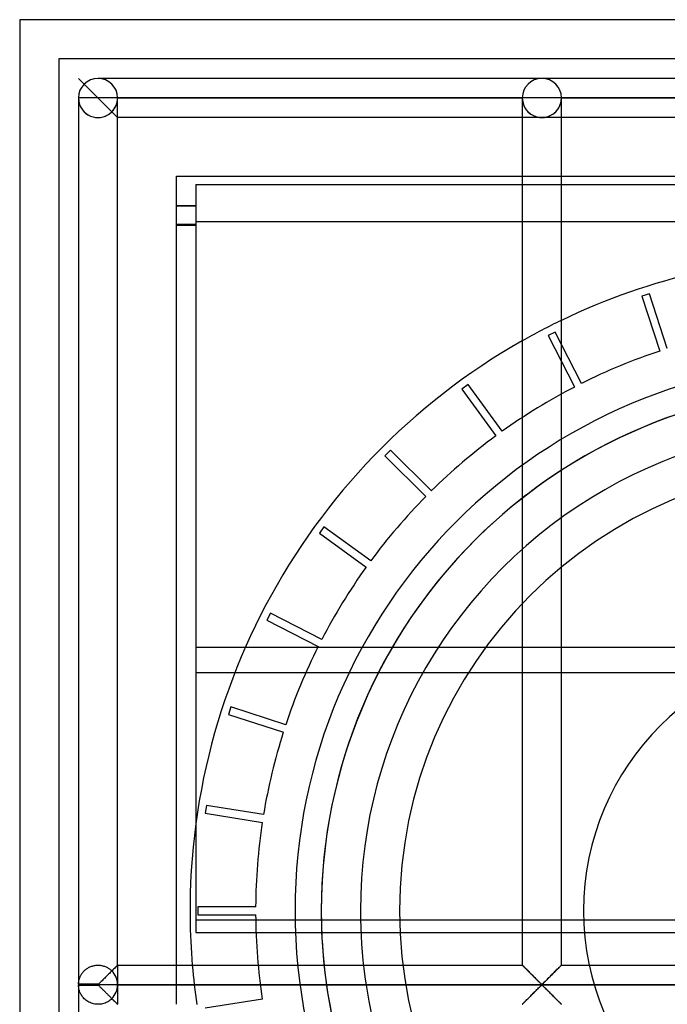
# Model space of a CAD drawing. Header units: millimetres. Extents: x -690 to 690, y -690 to 690.
# Tile 25 of 62: x -690 to -607, y 564 to 690. Entities that reach past the tile are written whole.
import ezdxf

# ---------------------------------------------------------------- set-up
doc = ezdxf.new("R2010")
doc.units = ezdxf.units.MM
doc.layers.add('MAIN-1', color=7, linetype='Continuous')
doc.layers.add('MAIN-2', color=7, linetype='Continuous')

msp = doc.modelspace()

# ---------------------------------------------------------------- linework, layer by layer
at = {"layer": 'MAIN-1'}
for p, q in [((-690, 690), (-690, -690)), ((690, 690), (-690, 690)), ((-623.33, 682.5), (-680, 682.5)), ((-566.67, 682.5), (-623.33, 682.5)), ((-682.5, 680), (-682.5, 566.74)), ((-680, 680), (-682.5, 680)), ((-677.5, 680), (-680, 680)), ((-677.5, 569.17), (-677.5, 680)), ((-677.5, 680), (-625.83, 680)), ((-625.83, 680), (-625.83, 569.17)), ((-623.33, 680), (-625.83, 680)), ((-620.83, 680), (-623.33, 680)), ((-620.83, 569.17), (-620.83, 680)), ((-620.83, 680), (-569.17, 680)), ((-625.83, 677.5), (-677.5, 677.5)), ((-569.17, 677.5), (-620.83, 677.5)), ((-670, 569.17), (-670, 670)), ((-670, 670), (-625.83, 670)), ((-620.83, 670), (-569.17, 670)), ((-667.5, 668.92), (-667.5, 664.17)), ((-667.5, 668.92), (-625.83, 668.92)), ((-620.83, 668.92), (-569.17, 668.92)), ((-670, 666.25), (-667.5, 666.25)), ((-667.5, 663.81), (-670, 663.81)), ((-670, 663.75), (-667.5, 663.75)), ((-667.5, 664.17), (-667.5, 606.56)), ((-625.83, 664.17), (-667.5, 664.17)), ((-569.17, 664.17), (-620.83, 664.17)), ((-667.5, 606.56), (-662.53, 606.56)), ((-667.5, 606.56), (-667.5, 587.31)), ((-677.82, 568.85), (-677.91, 568.76)), ((-677.74, 568.93), (-677.82, 568.85)), ((-677.67, 569), (-677.74, 568.93)), ((-677.61, 569.06), (-677.67, 569)), ((-677.56, 569.11), (-677.61, 569.06)), ((-677.53, 569.14), (-677.56, 569.11)), ((-677.51, 569.16), (-677.53, 569.14)), ((-677.5, 569.17), (-677.51, 569.16)), ((-677.5, 569.17), (-625.83, 569.17)), ((-625.83, 569.16), (-625.83, 569.17)), ((-625.82, 569.16), (-625.83, 569.16)), ((-625.81, 569.15), (-625.82, 569.16)), ((-625.8, 569.13), (-625.81, 569.15)), ((-625.78, 569.11), (-625.8, 569.13)), ((-625.75, 569.09), (-625.78, 569.11)), ((-625.72, 569.06), (-625.75, 569.09)), ((-625.69, 569.02), (-625.72, 569.06)), ((-625.65, 568.99), (-625.69, 569.02)), ((-625.61, 568.95), (-625.65, 568.99)), ((-625.57, 568.9), (-625.61, 568.95)), ((-625.52, 568.86), (-625.57, 568.9)), ((-625.47, 568.81), (-625.52, 568.86)), ((-625.42, 568.75), (-625.47, 568.81)), ((-621.15, 568.85), (-621.24, 568.76)), ((-621.07, 568.93), (-621.15, 568.85)), ((-621, 569), (-621.07, 568.93)), ((-620.94, 569.06), (-621, 569)), ((-620.9, 569.11), (-620.94, 569.06)), ((-620.86, 569.14), (-620.9, 569.11)), ((-620.84, 569.16), (-620.86, 569.14)), ((-620.83, 569.17), (-620.84, 569.16)), ((-620.83, 569.17), (-569.17, 569.17)), ((-679.15, 567.52), (-679.26, 567.41)), ((-679.03, 567.64), (-679.15, 567.52)), ((-678.91, 567.76), (-679.03, 567.64)), ((-678.79, 567.88), (-678.91, 567.76)), ((-678.67, 568), (-678.79, 567.88)), ((-678.55, 568.12), (-678.67, 568)), ((-678.43, 568.23), (-678.55, 568.12)), ((-678.32, 568.35), (-678.43, 568.23)), ((-678.21, 568.45), (-678.32, 568.35)), ((-678.11, 568.56), (-678.21, 568.45)), ((-678.01, 568.66), (-678.11, 568.56)), ((-677.91, 568.76), (-678.01, 568.66)), ((-625.36, 568.7), (-625.42, 568.75)), ((-625.31, 568.64), (-625.36, 568.7)), ((-625.25, 568.58), (-625.31, 568.64)), ((-625.19, 568.52), (-625.25, 568.58)), ((-625.13, 568.46), (-625.19, 568.52)), ((-625.07, 568.4), (-625.13, 568.46)), ((-625, 568.34), (-625.07, 568.4)), ((-624.94, 568.27), (-625, 568.34)), ((-624.87, 568.21), (-624.94, 568.27)), ((-624.81, 568.14), (-624.87, 568.21)), ((-624.74, 568.08), (-624.81, 568.14)), ((-624.67, 568.01), (-624.74, 568.08)), ((-624.6, 567.94), (-624.67, 568.01)), ((-624.53, 567.87), (-624.6, 567.94)), ((-624.47, 567.8), (-624.53, 567.87)), ((-624.4, 567.73), (-624.47, 567.8)), ((-624.33, 567.66), (-624.4, 567.73)), ((-624.26, 567.6), (-624.33, 567.66)), ((-624.19, 567.53), (-624.26, 567.6)), ((-624.12, 567.46), (-624.19, 567.53)), ((-622.48, 567.52), (-622.6, 567.41)), ((-622.36, 567.64), (-622.48, 567.52)), ((-622.24, 567.76), (-622.36, 567.64)), ((-622.12, 567.88), (-622.24, 567.76)), ((-622, 568), (-622.12, 567.88)), ((-621.88, 568.12), (-622, 568)), ((-621.77, 568.23), (-621.88, 568.12)), ((-621.66, 568.35), (-621.77, 568.23)), ((-621.55, 568.45), (-621.66, 568.35)), ((-621.44, 568.56), (-621.55, 568.45)), ((-621.34, 568.66), (-621.44, 568.56)), ((-621.24, 568.76), (-621.34, 568.66)), ((-680, 566.74), (-682.5, 566.74)), ((-682.5, 566.67), (-680, 566.67)), ((-682.5, 566.6), (-680, 566.6)), ((-682.5, 566.6), (-682.5, 340.07)), ((-679.89, 566.8), (-680, 566.74)), ((-680, 566.67), (-680, 566.74)), ((680, 566.67), (-680, 566.67)), ((-680, 566.6), (-680, 566.67)), ((-680, 566.6), (-679.93, 566.57)), ((-679.93, 566.57), (-679.87, 566.52)), ((-679.79, 566.89), (-679.89, 566.8)), ((-679.87, 566.52), (-679.82, 566.47)), ((-679.82, 566.47), (-679.77, 566.42)), ((-679.7, 566.98), (-679.79, 566.89)), ((-679.77, 566.42), (-679.71, 566.37)), ((-679.71, 566.37), (-679.65, 566.31)), ((-679.6, 567.08), (-679.7, 566.98)), ((-679.65, 566.31), (-679.59, 566.25)), ((-679.49, 567.18), (-679.6, 567.08)), ((-679.59, 566.25), (-679.53, 566.19)), ((-679.38, 567.29), (-679.49, 567.18)), ((-679.26, 567.41), (-679.38, 567.29)), ((-624.06, 567.4), (-624.12, 567.46)), ((-623.99, 567.33), (-624.06, 567.4)), ((-623.93, 567.26), (-623.99, 567.33)), ((-623.86, 567.2), (-623.93, 567.26)), ((-623.8, 567.14), (-623.86, 567.2)), ((-623.84, 566.15), (-623.74, 566.26)), ((-623.74, 567.08), (-623.8, 567.14)), ((-623.68, 567.02), (-623.74, 567.08)), ((-623.74, 566.26), (-623.64, 566.36)), ((-623.62, 566.97), (-623.68, 567.02)), ((-623.64, 566.36), (-623.54, 566.45)), ((-623.57, 566.91), (-623.62, 566.97)), ((-623.51, 566.86), (-623.57, 566.91)), ((-623.54, 566.45), (-623.45, 566.53)), ((-623.46, 566.81), (-623.51, 566.86)), ((-623.41, 566.77), (-623.46, 566.81)), ((-623.45, 566.53), (-623.33, 566.6)), ((-623.33, 566.74), (-623.41, 566.77)), ((-623.22, 566.8), (-623.33, 566.74)), ((-623.33, 566.6), (-623.26, 566.57)), ((-623.26, 566.57), (-623.21, 566.52)), ((-623.13, 566.89), (-623.22, 566.8)), ((-623.21, 566.52), (-623.15, 566.47)), ((-623.15, 566.47), (-623.1, 566.42)), ((-623.03, 566.98), (-623.13, 566.89)), ((-623.1, 566.42), (-623.04, 566.37)), ((-623.04, 566.37), (-622.99, 566.31)), ((-622.93, 567.08), (-623.03, 566.98)), ((-622.99, 566.31), (-622.93, 566.25)), ((-622.82, 567.18), (-622.93, 567.08)), ((-622.93, 566.25), (-622.87, 566.19)), ((-622.71, 567.29), (-622.82, 567.18)), ((-622.6, 567.41), (-622.71, 567.29)), ((-679.53, 566.19), (-679.47, 566.13)), ((-679.47, 566.13), (-679.41, 566.07)), ((-679.41, 566.07), (-679.34, 566)), ((-679.34, 566), (-679.27, 565.94)), ((-679.27, 565.94), (-679.21, 565.87)), ((-679.21, 565.87), (-679.14, 565.81)), ((-679.14, 565.81), (-679.07, 565.74)), ((-679.07, 565.74), (-679.01, 565.67)), ((-679.01, 565.67), (-678.94, 565.6)), ((-678.94, 565.6), (-678.87, 565.53)), ((-678.87, 565.53), (-678.8, 565.46)), ((-678.8, 565.46), (-678.73, 565.39)), ((-678.73, 565.39), (-678.66, 565.33)), ((-678.66, 565.33), (-678.59, 565.26)), ((-678.59, 565.26), (-678.53, 565.19)), ((-678.53, 565.19), (-678.46, 565.12)), ((-678.46, 565.12), (-678.39, 565.06)), ((-678.39, 565.06), (-678.33, 564.99)), ((-678.33, 564.99), (-678.27, 564.93)), ((-625.01, 564.99), (-624.9, 565.1)), ((-624.9, 565.1), (-624.78, 565.22)), ((-624.78, 565.22), (-624.66, 565.33)), ((-624.66, 565.33), (-624.54, 565.45)), ((-624.54, 565.45), (-624.42, 565.57)), ((-624.42, 565.57), (-624.3, 565.69)), ((-624.3, 565.69), (-624.19, 565.81)), ((-624.19, 565.81), (-624.07, 565.93)), ((-624.07, 565.93), (-623.96, 566.04)), ((-623.96, 566.04), (-623.84, 566.15)), ((-622.87, 566.19), (-622.8, 566.13)), ((-622.8, 566.13), (-622.74, 566.07)), ((-622.74, 566.07), (-622.67, 566)), ((-622.67, 566), (-622.61, 565.94)), ((-622.61, 565.94), (-622.54, 565.87)), ((-622.54, 565.87), (-622.47, 565.81)), ((-622.47, 565.81), (-622.41, 565.74)), ((-622.41, 565.74), (-622.34, 565.67)), ((-622.34, 565.67), (-622.27, 565.6)), ((-622.27, 565.6), (-622.2, 565.53)), ((-622.2, 565.53), (-622.13, 565.46)), ((-622.13, 565.46), (-622.06, 565.39)), ((-622.06, 565.39), (-621.99, 565.33)), ((-621.99, 565.33), (-621.93, 565.26)), ((-621.93, 565.26), (-621.86, 565.19)), ((-621.86, 565.19), (-621.79, 565.12)), ((-621.79, 565.12), (-621.73, 565.06)), ((-621.73, 565.06), (-621.66, 564.99)), ((-621.66, 564.99), (-621.6, 564.93)), ((-678.27, 564.93), (-678.2, 564.87)), ((-678.2, 564.87), (-678.14, 564.81)), ((-678.14, 564.81), (-678.08, 564.75)), ((-678.08, 564.75), (-678.03, 564.69)), ((-678.03, 564.69), (-677.97, 564.63)), ((-677.97, 564.63), (-677.91, 564.58)), ((-677.91, 564.58), (-677.86, 564.53)), ((-677.86, 564.53), (-677.81, 564.48)), ((-677.81, 564.48), (-677.76, 564.43)), ((-677.76, 564.43), (-677.72, 564.39)), ((-677.72, 564.39), (-677.68, 564.35)), ((-677.68, 564.35), (-677.64, 564.31)), ((-677.64, 564.31), (-677.61, 564.28)), ((-677.61, 564.28), (-677.58, 564.25)), ((-677.58, 564.25), (-677.56, 564.22)), ((-677.56, 564.22), (-677.54, 564.2)), ((-677.54, 564.2), (-677.52, 564.19)), ((-677.52, 564.19), (-677.51, 564.18)), ((-677.51, 564.18), (-677.5, 564.17)), ((-677.5, 564.17), (-677.5, 564.17)), ((-625.83, 564.17), (-625.8, 564.19)), ((-625.83, 564.17), (-625.83, 564.17)), ((-625.8, 564.19), (-625.77, 564.23)), ((-625.77, 564.23), (-625.72, 564.28)), ((-625.72, 564.28), (-625.66, 564.33)), ((-625.66, 564.33), (-625.59, 564.41)), ((-625.59, 564.41), (-625.51, 564.49)), ((-625.51, 564.49), (-625.42, 564.58)), ((-625.42, 564.58), (-625.33, 564.67)), ((-625.33, 564.67), (-625.23, 564.77)), ((-625.23, 564.77), (-625.12, 564.88)), ((-625.12, 564.88), (-625.01, 564.99)), ((-621.6, 564.93), (-621.54, 564.87)), ((-621.54, 564.87), (-621.48, 564.81)), ((-621.48, 564.81), (-621.42, 564.75)), ((-621.42, 564.75), (-621.36, 564.69)), ((-621.36, 564.69), (-621.3, 564.63)), ((-621.3, 564.63), (-621.25, 564.58)), ((-621.25, 564.58), (-621.19, 564.53)), ((-621.19, 564.53), (-621.14, 564.48)), ((-621.14, 564.48), (-621.1, 564.43)), ((-621.1, 564.43), (-621.05, 564.39)), ((-621.05, 564.39), (-621.01, 564.35)), ((-621.01, 564.35), (-620.98, 564.31)), ((-620.98, 564.31), (-620.94, 564.28)), ((-620.94, 564.28), (-620.92, 564.25)), ((-620.92, 564.25), (-620.89, 564.22)), ((-620.89, 564.22), (-620.87, 564.2)), ((-620.87, 564.2), (-620.85, 564.19)), ((-620.85, 564.19), (-620.84, 564.18)), ((-620.84, 564.18), (-620.84, 564.17)), ((-620.84, 564.17), (-620.83, 564.17))]:
    msp.add_line(p, q, dxfattribs=at)
for centre, radius, start, end in [((-680, 680), 2.5, 0, 180), ((-623.33, 680), 2.5, 0, 180), ((-584.5, 576.12), 83.75, 90, 115.7117), ((-584.5, 576.12), 83.75, 119.5722, 184.7659), ((-584.5, 576.12), 67, 76.7694, 122.8406), ((-584.5, 576.12), 67, 128.0902, 180), ((-584.5, 576.12), 67, 180, 185.9613), ((-680, 566.67), 2.5, 178.3794, 180), ((-680, 566.67), 2.5, 180, 181.6206), ((-584.5, 576.12), 67, 190.2814, 231.9098)]:
    msp.add_arc(centre, radius, start, end, dxfattribs=at)
at = {"layer": 'MAIN-2'}
for p, q in [((-690, 690), (-690, 690)), ((-685, 685), (-685, 685)), ((-685, 685), (-685, -685)), ((685, 685), (-685, 685)), ((-677.5, 677.5), (-682.5, 682.5)), ((-677.5, 677.5), (-682.5, 682.5)), ((-677.5, 677.5), (-682.5, 682.5)), ((-682.5, 680), (-682.5, 680)), ((-682.5, 680), (-682.5, 680)), ((-682.5, 680), (-682.5, 680)), ((-677.5, 680), (-677.5, 680)), ((-677.5, 680), (-677.5, 680)), ((-677.5, 680), (-677.5, 680)), ((-677.5, 680), (-625.83, 680)), ((-625.83, 680), (-677.5, 680)), ((-625.83, 680), (-677.5, 680)), ((-625.83, 680), (-625.83, 680)), ((-625.83, 680), (-625.83, 680)), ((-625.83, 680), (-625.83, 680)), ((-620.83, 680), (-620.83, 680)), ((-620.83, 680), (-620.83, 680)), ((-620.83, 680), (-569.17, 680)), ((-569.17, 680), (-620.83, 680)), ((-620.83, 680), (-620.83, 680)), ((-569.17, 680), (-620.83, 680)), ((-678.23, 678.23), (-677.5, 677.5)), ((-623.33, 677.5), (-625.83, 677.5)), ((-620.83, 677.5), (-623.33, 677.5)), ((-670, 670), (-670, 670)), ((-670, 670), (-670, 670)), ((-625.83, 670), (-620.83, 670)), ((-625.83, 668.92), (-620.83, 668.92)), ((-670, 666.19), (-667.5, 666.19)), ((-620.83, 664.17), (-625.83, 664.17)), ((-609.6, 654.98), (-610.55, 654.67)), ((-610.55, 654.67), (-608.27, 647.65)), ((-610.55, 654.67), (-610.55, 654.67)), ((-607.32, 647.96), (-609.6, 654.98)), ((-609.6, 654.98), (-609.6, 654.98)), ((-621.62, 650.08), (-622.51, 649.63)), ((-622.51, 649.63), (-619.16, 643.06)), ((-622.51, 649.63), (-622.51, 649.63)), ((-618.27, 643.51), (-621.62, 650.08)), ((-621.62, 650.08), (-621.62, 650.08)), ((-608.27, 647.65), (-608.27, 647.65)), ((-607.32, 647.96), (-607.32, 647.96)), ((-632.73, 643.37), (-633.54, 642.78)), ((-628.4, 637.4), (-632.73, 643.37)), ((-632.73, 643.37), (-632.73, 643.37)), ((-619.16, 643.06), (-619.16, 643.06)), ((-618.27, 643.51), (-618.27, 643.51)), ((-633.54, 642.78), (-629.21, 636.81)), ((-633.54, 642.78), (-633.54, 642.78)), ((-629.21, 636.81), (-629.21, 636.81)), ((-628.4, 637.4), (-628.4, 637.4)), ((-642.66, 634.99), (-643.37, 634.28)), ((-643.37, 634.28), (-638.15, 629.07)), ((-643.37, 634.28), (-643.37, 634.28)), ((-637.44, 629.78), (-642.66, 634.99)), ((-642.66, 634.99), (-642.66, 634.99)), ((-637.44, 629.78), (-637.44, 629.78)), ((-638.15, 629.07), (-638.15, 629.07)), ((-651.15, 625.17), (-651.74, 624.36)), ((-651.74, 624.36), (-645.77, 620.02)), ((-651.74, 624.36), (-651.74, 624.36)), ((-645.18, 620.83), (-651.15, 625.17)), ((-651.15, 625.17), (-651.15, 625.17)), ((-645.18, 620.83), (-645.18, 620.83)), ((-645.77, 620.02), (-645.77, 620.02)), ((-658, 614.14), (-658.46, 613.25)), ((-651.43, 610.79), (-658, 614.14)), ((-658, 614.14), (-658, 614.14)), ((-658.46, 613.25), (-651.89, 609.9)), ((-658.46, 613.25), (-658.46, 613.25)), ((-651.43, 610.79), (-651.43, 610.79)), ((667.5, 609.77), (-667.5, 609.77)), ((-651.89, 609.9), (-651.89, 609.9)), ((-662.53, 606.56), (-506.47, 606.56)), ((-663.05, 602.17), (-663.35, 601.22)), ((-656.03, 599.89), (-663.05, 602.17)), ((-663.05, 602.17), (-663.05, 602.17)), ((-663.35, 601.22), (-656.34, 598.94)), ((-663.35, 601.22), (-663.35, 601.22)), ((-656.03, 599.89), (-656.03, 599.89)), ((-656.34, 598.94), (-656.34, 598.94)), ((-666.15, 589.56), (-666.31, 588.58)), ((-658.87, 588.41), (-666.15, 589.56)), ((-666.15, 589.56), (-666.15, 589.56)), ((-666.31, 588.58), (-659.02, 587.42)), ((-666.31, 588.58), (-666.31, 588.58)), ((-658.87, 588.41), (-658.87, 588.41)), ((-667.5, 587.31), (-667.5, 574.9)), ((-659.02, 587.42), (-659.02, 587.42)), ((-659.87, 576.62), (-667.25, 576.62)), ((-667.25, 576.62), (-667.25, 575.62)), ((-667.25, 576.62), (-667.25, 576.62)), ((-659.87, 576.62), (-659.87, 576.62)), ((-667.25, 575.62), (-659.87, 575.62)), ((-667.25, 575.62), (-667.25, 575.62)), ((-659.87, 575.62), (-659.87, 575.62)), ((-651.5, 576.12), (-651.5, 576.12)), ((-651.5, 576.12), (-651.5, 576.12)), ((-646.5, 576.12), (-646.5, 576.12)), ((-641.5, 576.12), (-641.5, 576.12)), ((-500.76, 574.9), (-667.5, 574.9)), ((-667.5, 574.9), (-667.5, 573.36)), ((-667.5, 573.36), (-500.8, 573.36)), ((-681.4, 568.74), (-681.31, 568.79)), ((-681.31, 568.79), (-681.22, 568.85)), ((-681.22, 568.85), (-681.13, 568.9)), ((-681.13, 568.9), (-681.03, 568.94)), ((-681.03, 568.94), (-680.93, 568.99)), ((-680.93, 568.99), (-680.83, 569.03)), ((-680.83, 569.03), (-680.72, 569.06)), ((-680.72, 569.06), (-680.62, 569.09)), ((-680.62, 569.09), (-680.51, 569.11)), ((-680.51, 569.11), (-680.4, 569.13)), ((-680.4, 569.13), (-680.29, 569.15)), ((-680.29, 569.15), (-680.17, 569.16)), ((-680.17, 569.16), (-680.06, 569.17)), ((-680.06, 569.17), (-679.95, 569.17)), ((-679.95, 569.17), (-679.84, 569.16)), ((-679.84, 569.16), (-679.72, 569.15)), ((-679.72, 569.15), (-679.61, 569.14)), ((-679.61, 569.14), (-679.5, 569.12)), ((-679.5, 569.12), (-679.39, 569.09)), ((-679.39, 569.09), (-679.29, 569.06)), ((-679.29, 569.06), (-679.18, 569.03)), ((-679.18, 569.03), (-679.08, 568.99)), ((-679.08, 568.99), (-678.98, 568.95)), ((-678.98, 568.95), (-678.88, 568.9)), ((-678.88, 568.9), (-678.79, 568.85)), ((-678.79, 568.85), (-678.7, 568.8)), ((-678.7, 568.8), (-678.61, 568.74)), ((-677.93, 568.74), (-677.88, 568.79)), ((-677.88, 568.79), (-677.83, 568.84)), ((-677.83, 568.84), (-677.78, 568.89)), ((-677.78, 568.89), (-677.73, 568.94)), ((-677.73, 568.94), (-677.69, 568.98)), ((-677.69, 568.98), (-677.65, 569.02)), ((-677.65, 569.02), (-677.62, 569.05)), ((-677.62, 569.05), (-677.59, 569.08)), ((-677.59, 569.08), (-677.56, 569.11)), ((-677.56, 569.11), (-677.54, 569.13)), ((-677.54, 569.13), (-677.52, 569.15)), ((-677.52, 569.15), (-677.51, 569.16)), ((-677.51, 569.16), (-677.5, 569.16)), ((-677.5, 569.16), (-677.5, 569.17)), ((-677.5, 569.17), (-677.5, 566.74)), ((-670, 564.17), (-670, 569.17)), ((-625.83, 569.17), (-625.83, 569.16)), ((-625.83, 569.16), (-625.81, 569.15)), ((-625.81, 569.15), (-625.79, 569.13)), ((-625.79, 569.13), (-625.76, 569.1)), ((-625.76, 569.1), (-625.72, 569.06)), ((-625.72, 569.06), (-625.67, 569.01)), ((-625.67, 569.01), (-625.62, 568.95)), ((-625.62, 568.95), (-625.56, 568.89)), ((-625.56, 568.89), (-625.49, 568.83)), ((-625.49, 568.83), (-625.42, 568.75)), ((-621.25, 568.75), (-621.18, 568.83)), ((-621.18, 568.83), (-621.11, 568.89)), ((-621.11, 568.89), (-621.05, 568.95)), ((-621.05, 568.95), (-620.99, 569.01)), ((-620.99, 569.01), (-620.94, 569.06)), ((-620.94, 569.06), (-620.91, 569.1)), ((-620.91, 569.1), (-620.87, 569.13)), ((-620.87, 569.13), (-620.85, 569.15)), ((-620.85, 569.15), (-620.84, 569.16)), ((-620.84, 569.16), (-620.83, 569.17)), ((-682.38, 567.44), (-682.35, 567.51)), ((-682.35, 567.51), (-682.33, 567.58)), ((-682.33, 567.58), (-682.3, 567.65)), ((-682.3, 567.65), (-682.27, 567.72)), ((-682.27, 567.72), (-682.23, 567.8)), ((-682.23, 567.8), (-682.19, 567.87)), ((-682.19, 567.87), (-682.15, 567.94)), ((-682.15, 567.94), (-682.11, 568.01)), ((-682.11, 568.01), (-682.06, 568.09)), ((-682.06, 568.09), (-682.01, 568.16)), ((-682.01, 568.16), (-681.95, 568.23)), ((-681.95, 568.23), (-681.9, 568.3)), ((-681.9, 568.3), (-681.84, 568.36)), ((-681.84, 568.36), (-681.77, 568.43)), ((-681.77, 568.43), (-681.71, 568.49)), ((-681.71, 568.49), (-681.64, 568.56)), ((-681.64, 568.56), (-681.56, 568.62)), ((-681.56, 568.62), (-681.48, 568.68)), ((-681.48, 568.68), (-681.4, 568.74)), ((-678.61, 568.74), (-678.53, 568.69)), ((-678.53, 568.69), (-678.45, 568.63)), ((-678.45, 568.63), (-678.37, 568.56)), ((-678.37, 568.56), (-678.3, 568.5)), ((-678.3, 568.5), (-678.23, 568.44)), ((-678.23, 568.44), (-678.17, 568.5)), ((-678.17, 568.5), (-678.11, 568.56)), ((-678.11, 568.56), (-678.05, 568.62)), ((-678.05, 568.62), (-677.99, 568.68)), ((-677.99, 568.68), (-677.93, 568.74)), ((-625.42, 568.75), (-625.34, 568.68)), ((-625.34, 568.68), (-625.26, 568.59)), ((-625.26, 568.59), (-625.18, 568.51)), ((-625.18, 568.51), (-625.09, 568.42)), ((-625.09, 568.42), (-625, 568.34)), ((-625, 568.34), (-624.91, 568.25)), ((-624.91, 568.25), (-624.82, 568.15)), ((-624.82, 568.15), (-624.72, 568.06)), ((-624.72, 568.06), (-624.63, 567.96)), ((-624.63, 567.96), (-624.53, 567.87)), ((-624.53, 567.87), (-624.43, 567.77)), ((-624.43, 567.77), (-624.34, 567.67)), ((-624.34, 567.67), (-624.24, 567.58)), ((-624.24, 567.58), (-624.15, 567.48)), ((-622.52, 567.48), (-622.43, 567.58)), ((-622.43, 567.58), (-622.33, 567.67)), ((-622.33, 567.67), (-622.23, 567.77)), ((-622.23, 567.77), (-622.14, 567.87)), ((-622.14, 567.87), (-622.04, 567.96)), ((-622.04, 567.96), (-621.94, 568.06)), ((-621.94, 568.06), (-621.85, 568.15)), ((-621.85, 568.15), (-621.76, 568.25)), ((-621.76, 568.25), (-621.67, 568.34)), ((-621.67, 568.34), (-621.58, 568.42)), ((-621.58, 568.42), (-621.49, 568.51)), ((-621.49, 568.51), (-621.41, 568.59)), ((-621.41, 568.59), (-621.33, 568.68)), ((-621.33, 568.68), (-621.25, 568.75)), ((-682.5, 566.82), (-682.49, 566.87)), ((-682.5, 566.77), (-682.5, 566.82)), ((-682.5, 566.74), (-682.5, 566.77)), ((-682.5, 566.67), (-682.5, 566.67)), ((-682.5, 566.54), (-682.5, 566.6)), ((-682.49, 566.47), (-682.5, 566.54)), ((-682.49, 566.92), (-682.48, 566.98)), ((-682.49, 566.87), (-682.49, 566.92)), ((-682.48, 566.39), (-682.49, 566.47)), ((-682.48, 566.98), (-682.47, 567.04)), ((-682.47, 566.3), (-682.48, 566.39)), ((-682.47, 567.04), (-682.46, 567.1)), ((-682.46, 566.21), (-682.47, 566.3)), ((-682.46, 567.1), (-682.45, 567.17)), ((-682.45, 567.17), (-682.43, 567.23)), ((-682.43, 567.23), (-682.42, 567.3)), ((-682.42, 567.3), (-682.4, 567.37)), ((-682.4, 567.37), (-682.38, 567.44)), ((-677.5, 566.67), (677.5, 566.67)), ((-677.5, 566.67), (-677.5, 566.67)), ((-677.5, 566.6), (-677.5, 564.17)), ((-624.15, 567.48), (-624.05, 567.39)), ((-624.05, 567.39), (-623.96, 567.3)), ((-623.96, 567.3), (-623.87, 567.21)), ((-623.87, 567.21), (-623.78, 567.12)), ((-623.78, 567.12), (-623.7, 567.04)), ((-623.7, 566.29), (-623.78, 566.21)), ((-623.7, 567.04), (-623.62, 566.96)), ((-623.62, 566.37), (-623.7, 566.29)), ((-623.62, 566.96), (-623.54, 566.89)), ((-623.54, 566.45), (-623.62, 566.37)), ((-623.54, 566.89), (-623.47, 566.82)), ((-623.47, 566.52), (-623.54, 566.45)), ((-623.47, 566.82), (-623.39, 566.76)), ((-623.39, 566.58), (-623.47, 566.52)), ((-623.39, 566.76), (-623.28, 566.76)), ((-623.28, 566.58), (-623.39, 566.58)), ((-623.28, 566.76), (-623.2, 566.82)), ((-623.2, 566.52), (-623.28, 566.58)), ((-623.2, 566.82), (-623.13, 566.89)), ((-623.13, 566.45), (-623.2, 566.52)), ((-623.13, 566.89), (-623.05, 566.96)), ((-623.05, 566.37), (-623.13, 566.45)), ((-623.05, 566.96), (-622.97, 567.04)), ((-622.97, 566.29), (-623.05, 566.37)), ((-622.97, 567.04), (-622.88, 567.12)), ((-622.88, 566.21), (-622.97, 566.29)), ((-622.88, 567.12), (-622.8, 567.21)), ((-622.8, 567.21), (-622.71, 567.3)), ((-622.71, 567.3), (-622.61, 567.39)), ((-622.61, 567.39), (-622.52, 567.48)), ((-682.44, 566.11), (-682.46, 566.21)), ((-682.41, 566.02), (-682.44, 566.11)), ((-682.38, 565.91), (-682.41, 566.02)), ((-682.35, 565.81), (-682.38, 565.91)), ((-682.31, 565.71), (-682.35, 565.81)), ((-682.26, 565.6), (-682.31, 565.71)), ((-682.21, 565.49), (-682.26, 565.6)), ((-682.15, 565.39), (-682.21, 565.49)), ((-682.08, 565.28), (-682.15, 565.39)), ((-682.01, 565.18), (-682.08, 565.28)), ((-681.93, 565.08), (-682.01, 565.18)), ((-681.84, 564.98), (-681.93, 565.08)), ((-625, 565), (-625.09, 564.91)), ((-624.91, 565.09), (-625, 565)), ((-624.82, 565.18), (-624.91, 565.09)), ((-624.72, 565.28), (-624.82, 565.18)), ((-624.63, 565.37), (-624.72, 565.28)), ((-624.53, 565.47), (-624.63, 565.37)), ((-624.43, 565.56), (-624.53, 565.47)), ((-624.34, 565.66), (-624.43, 565.56)), ((-624.24, 565.76), (-624.34, 565.66)), ((-624.15, 565.85), (-624.24, 565.76)), ((-624.05, 565.94), (-624.15, 565.85)), ((-623.96, 566.03), (-624.05, 565.94)), ((-623.87, 566.12), (-623.96, 566.03)), ((-623.78, 566.21), (-623.87, 566.12)), ((-622.8, 566.12), (-622.88, 566.21)), ((-622.71, 566.03), (-622.8, 566.12)), ((-622.61, 565.94), (-622.71, 566.03)), ((-622.52, 565.85), (-622.61, 565.94)), ((-622.43, 565.76), (-622.52, 565.85)), ((-622.33, 565.66), (-622.43, 565.76)), ((-622.23, 565.56), (-622.33, 565.66)), ((-622.14, 565.47), (-622.23, 565.56)), ((-622.04, 565.37), (-622.14, 565.47)), ((-621.94, 565.28), (-622.04, 565.37)), ((-621.85, 565.18), (-621.94, 565.28)), ((-621.76, 565.09), (-621.85, 565.18)), ((-621.67, 565), (-621.76, 565.09)), ((-621.58, 564.91), (-621.67, 565)), ((-681.75, 564.88), (-681.84, 564.98)), ((-681.65, 564.79), (-681.75, 564.88)), ((-681.54, 564.7), (-681.65, 564.79)), ((-681.42, 564.61), (-681.54, 564.7)), ((-681.29, 564.53), (-681.42, 564.61)), ((-681.16, 564.45), (-681.29, 564.53)), ((-681.02, 564.38), (-681.16, 564.45)), ((-680.87, 564.32), (-681.02, 564.38)), ((-680.71, 564.27), (-680.87, 564.32)), ((-680.56, 564.23), (-680.71, 564.27)), ((-680.39, 564.2), (-680.56, 564.23)), ((-680.23, 564.18), (-680.39, 564.2)), ((-680.07, 564.17), (-680.23, 564.18)), ((-679.9, 564.17), (-680.07, 564.17)), ((-679.74, 564.18), (-679.9, 564.17)), ((-679.57, 564.2), (-679.74, 564.18)), ((-679.41, 564.24), (-679.57, 564.2)), ((-679.26, 564.28), (-679.41, 564.24)), ((-679.1, 564.33), (-679.26, 564.28)), ((-678.96, 564.39), (-679.1, 564.33)), ((-678.82, 564.46), (-678.96, 564.39)), ((-678.68, 564.54), (-678.82, 564.46)), ((-678.56, 564.62), (-678.68, 564.54)), ((-678.44, 564.71), (-678.56, 564.62)), ((-678.33, 564.8), (-678.44, 564.71)), ((-678.23, 564.9), (-678.33, 564.8)), ((-678.17, 564.84), (-678.23, 564.9)), ((-678.11, 564.77), (-678.17, 564.84)), ((-678.05, 564.71), (-678.11, 564.77)), ((-677.99, 564.65), (-678.05, 564.71)), ((-677.93, 564.6), (-677.99, 564.65)), ((-677.88, 564.54), (-677.93, 564.6)), ((-677.83, 564.49), (-677.88, 564.54)), ((-677.78, 564.44), (-677.83, 564.49)), ((-677.73, 564.4), (-677.78, 564.44)), ((-677.69, 564.35), (-677.73, 564.4)), ((-677.65, 564.32), (-677.69, 564.35)), ((-677.62, 564.28), (-677.65, 564.32)), ((-677.59, 564.25), (-677.62, 564.28)), ((-677.56, 564.23), (-677.59, 564.25)), ((-677.54, 564.2), (-677.56, 564.23)), ((-677.52, 564.19), (-677.54, 564.2)), ((-677.51, 564.18), (-677.52, 564.19)), ((-677.5, 564.17), (-677.51, 564.18)), ((-677.5, 564.17), (-677.5, 564.17)), ((-659.02, 564.83), (-666.31, 563.67)), ((-659.02, 564.83), (-659.02, 564.83)), ((-625.81, 564.18), (-625.83, 564.17)), ((-625.83, 564.17), (-625.83, 564.17)), ((-625.79, 564.21), (-625.81, 564.18)), ((-625.76, 564.24), (-625.79, 564.21)), ((-625.72, 564.28), (-625.76, 564.24)), ((-625.67, 564.32), (-625.72, 564.28)), ((-625.62, 564.38), (-625.67, 564.32)), ((-625.56, 564.44), (-625.62, 564.38)), ((-625.49, 564.51), (-625.56, 564.44)), ((-625.42, 564.58), (-625.49, 564.51)), ((-625.34, 564.66), (-625.42, 564.58)), ((-625.26, 564.74), (-625.34, 564.66)), ((-625.18, 564.82), (-625.26, 564.74)), ((-625.09, 564.91), (-625.18, 564.82)), ((-621.49, 564.82), (-621.58, 564.91)), ((-621.41, 564.74), (-621.49, 564.82)), ((-621.33, 564.66), (-621.41, 564.74)), ((-621.25, 564.58), (-621.33, 564.66)), ((-621.18, 564.51), (-621.25, 564.58)), ((-621.11, 564.44), (-621.18, 564.51)), ((-621.05, 564.38), (-621.11, 564.44)), ((-620.99, 564.32), (-621.05, 564.38)), ((-620.94, 564.28), (-620.99, 564.32)), ((-620.91, 564.24), (-620.94, 564.28)), ((-620.87, 564.21), (-620.91, 564.24)), ((-620.85, 564.18), (-620.87, 564.21)), ((-620.84, 564.17), (-620.85, 564.18)), ((-620.83, 564.17), (-620.84, 564.17))]:
    msp.add_line(p, q, dxfattribs=at)
for radius, start, end in [(83.75, 115.7117, 119.5722), (75.38, 108.3801, 116.6199), (70.35, 90, 270), (67, 90, 270), (75.38, 117.3801, 125.6199), (62, 59.59, 180), (75.38, 126.3801, 134.6199), (57, 0, 180), (67, 122.8406, 128.0902), (75.38, 135.3801, 143.62), (75.38, 144.3801, 152.6199), (75.38, 153.3801, 161.6199), (33.5, 90, 270), (75.38, 162.3801, 170.6199), (75.38, 171.3801, 179.6199), (75.38, 180.3801, 188.6199), (62, 180, 211.2369), (57, 180, 0), (83.75, 184.7659, 188.2091), (67, 185.9613, 190.2814)]:
    msp.add_arc((-584.5, 576.12), radius, start, end, dxfattribs=at)
for centre, major_axis, start_param, end_param in [((-623.33, 680), (0, -2.5), 3.141593, 4.712389), ((-623.33, 680), (0, 2.5), -1.570796, 0), ((-680, 680), (-2.5, 0), 0, 3.141593), ((-680, 680), (2.5, 0), 3.141593, 5.497787), ((-680, 680), (0, 2.5), -2.356194, -1.570796), ((-623.33, 680), (-2.5, 0), 0, 3.141593), ((-623.33, 680), (0, -2.5), -1.570796, 0), ((-623.33, 680), (0, 2.5), 3.141593, 4.712389), ((-680, 566.67), (2.5, 0), 0, 0.785798), ((-680, 566.67), (2.5, 0), -0.785798, 0)]:
    msp.add_ellipse(centre, major_axis=major_axis, ratio=1, start_param=start_param, end_param=end_param, dxfattribs=at)

doc.saveas('drawing.dxf')
